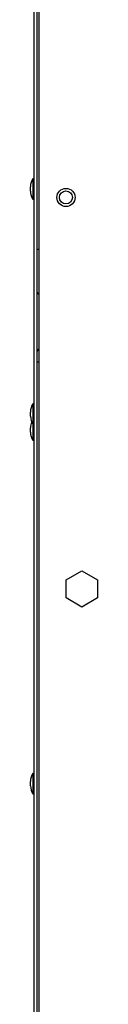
# Model space of a CAD drawing. Extents: x 8 to 167, y 4 to 114.
# Tile 4 of 18: x 61.035 to 61.839, y 35.595 to 47.395. Entities that reach past the tile are written whole.
import ezdxf

# ---------------------------------------------------------------- set-up
doc = ezdxf.new("R2010")
doc.units = 0
doc.layers.add('BODY', color=3, linetype='CONTINUOUS')

msp = doc.modelspace()

# ---------------------------------------------------------------- linework, layer by layer
at = {"layer": 'BODY', "linetype": 'CONTINUOUS'}
for p, q in [((61.08, 9.46), (61.08, 61.879)), ((61.116, 9.46), (61.116, 61.879)), ((61.136, 61.834), (61.136, 9.514)), ((61.08, 45.477), (61.065, 45.492)), ((61.065, 45.492), (61.065, 45.242)), ((61.035, 45.342), (61.035, 45.392)), ((61.065, 45.242), (61.08, 45.257)), ((61.136, 44.643), (61.116, 44.643)), ((61.136, 44.1), (61.123, 44.113)), ((61.123, 43.437), (61.136, 43.45)), ((61.116, 43.293), (61.136, 43.293)), ((61.08, 42.778), (61.065, 42.793)), ((61.065, 42.793), (61.065, 42.543)), ((61.035, 42.643), (61.035, 42.693)), ((61.035, 42.454), (61.035, 42.504)), ((61.065, 42.543), (61.08, 42.558)), ((61.065, 42.543), (61.065, 42.354)), ((61.065, 42.354), (61.08, 42.369)), ((61.464, 40.681), (61.651, 40.789)), ((61.651, 40.789), (61.839, 40.681)), ((61.464, 40.465), (61.464, 40.681)), ((61.839, 40.681), (61.839, 40.465)), ((61.651, 40.356), (61.464, 40.465)), ((61.839, 40.465), (61.651, 40.356)), ((61.08, 38.349), (61.065, 38.364)), ((61.065, 38.364), (61.065, 38.114)), ((61.035, 38.214), (61.035, 38.264)), ((61.065, 38.114), (61.08, 38.129))]:
    msp.add_line(p, q, dxfattribs=at)
for radius in [0.109, 0.078]:
    msp.add_circle((61.461, 45.265), radius, dxfattribs=at)
for centre, radius, start, end in [((61.223, 45.391), 0.188, 147.1355, 179.466), ((61.223, 45.344), 0.188, 180.534, 212.8645), ((61.14, 44.13), 0.024, 180, 225), ((61.14, 43.42), 0.024, 135, 180), ((61.223, 42.691), 0.188, 147.1355, 179.466), ((61.223, 42.645), 0.187, 180.534, 212.8645), ((61.223, 42.502), 0.187, 157.621, 179.466), ((61.223, 42.455), 0.188, 180.534, 212.8645), ((61.223, 38.262), 0.188, 147.1355, 179.466), ((61.223, 38.216), 0.187, 180.534, 212.8645)]:
    msp.add_arc(centre, radius, start, end, dxfattribs=at)

doc.saveas('drawing.dxf')
